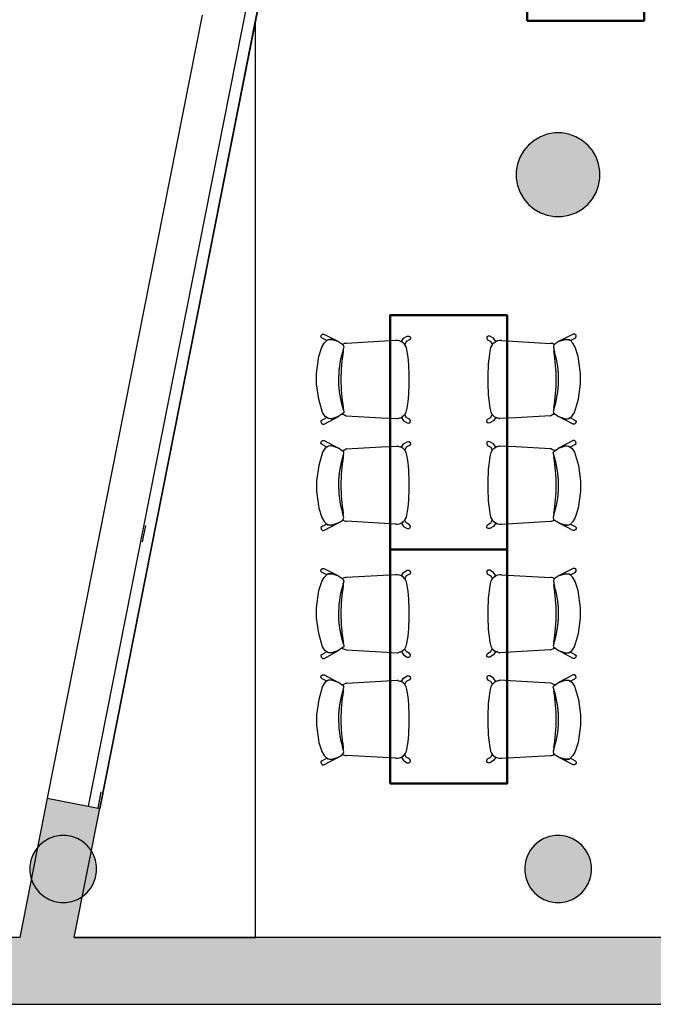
# Model space of a CAD drawing. Header units: metres. Extents: x -1 to 430, y -6 to 34.
# Tile 3 of 68: x 397.77 to 401.56, y 12.84 to 18.73. Entities that reach past the tile are written whole.
import ezdxf

# ---------------------------------------------------------------- set-up
doc = ezdxf.new("R2010")
doc.units = ezdxf.units.M
doc.linetypes.add('CONTINUA', pattern=[0])
doc.linetypes.add('PUNKT', pattern=[6.35, 0, -6.35])
for name, color, linetype, lineweight in [('3D PA MURS', 7, 'CONTINUA', 25), ('3D PA PILARS', 7, 'CONTINUA', 25), ('PA MOBLES', 7, 'CONTINUA', 25)]:
    doc.layers.add(name, color=color, linetype=linetype, lineweight=lineweight)

# ---------------------------------------------------------------- blocks, each defined once
blk = doc.blocks.new('_CLOSEDFILLED')
at = {"color": 0, "linetype": 'ByBlock', "lineweight": -2}
blk.add_solid([(-1, 0), (0, 0), (-1, 0)], dxfattribs=at)

msp = doc.modelspace()

# ---------------------------------------------------------------- hatches: boundary and pattern name
at = {"layer": '3D PA MURS', "linetype": 'CONTINUA', "lineweight": 18, "true_color": 0xa0a0a0, "transparency": 33554687}
for points in [[(398.0926, 13.2406), (398.2451, 14.011), (397.9311, 14.0731), (397.7664, 13.2406)], [(391.6997, 12.8406), (397.6873, 12.8406), (397.7664, 13.2406), (391.6997, 13.2406)], [(397.6873, 12.8406), (423.6575, 12.8406), (423.7404, 13.2406), (397.7664, 13.2406)]]:
    msp.add_hatch(color=253, dxfattribs=at).paths.add_polyline_path(points)
at = {"layer": '3D PA PILARS', "linetype": 'CONTINUA', "lineweight": 18, "transparency": 33554687}
for points in [[(401.009, 18.0492), (400.9653, 18.0492), (400.9223, 18.0416), (400.8812, 18.0267), (400.8434, 18.0049), (400.8099, 17.9768), (400.7819, 17.9433), (400.76, 17.9055), (400.7451, 17.8644), (400.7375, 17.8214), (400.7375, 17.7777), (400.7451, 17.7347), (400.76, 17.6936), (400.7819, 17.6558), (400.8099, 17.6223), (400.8434, 17.5942), (400.8812, 17.5724), (400.9223, 17.5574), (400.9653, 17.5499), (401.009, 17.5499), (401.052, 17.5574), (401.0931, 17.5724), (401.1309, 17.5942), (401.1644, 17.6223), (401.1925, 17.6558), (401.2143, 17.6936), (401.2293, 17.7347), (401.2368, 17.7777), (401.2368, 17.8214), (401.2293, 17.8644), (401.2143, 17.9055), (401.1925, 17.9433), (401.1644, 17.9768), (401.1309, 18.0049), (401.0931, 18.0267), (401.052, 18.0416)], [(398.0447, 13.8493), (398.0097, 13.8493), (397.9753, 13.8433), (397.9425, 13.8313), (397.9122, 13.8138), (397.8854, 13.7914), (397.8629, 13.7646), (397.8455, 13.7343), (397.8335, 13.7015), (397.8274, 13.6671), (397.8274, 13.6321), (397.8335, 13.5977), (397.8455, 13.5649), (397.8629, 13.5346), (397.8854, 13.5078), (397.9122, 13.4853), (397.9425, 13.4679), (397.9753, 13.4559), (398.0097, 13.4498), (398.0447, 13.4498), (398.0791, 13.4559), (398.1119, 13.4679), (398.1422, 13.4853), (398.169, 13.5078), (398.1914, 13.5346), (398.2089, 13.5649), (398.2209, 13.5977), (398.2269, 13.6321), (398.2269, 13.6671), (398.2209, 13.7015), (398.2089, 13.7343), (398.1914, 13.7646), (398.169, 13.7914), (398.1422, 13.8138), (398.1119, 13.8313), (398.0791, 13.8433)], [(401.0046, 13.8493), (400.9697, 13.8493), (400.9353, 13.8433), (400.9024, 13.8313), (400.8722, 13.8138), (400.8454, 13.7914), (400.8229, 13.7646), (400.8054, 13.7343), (400.7935, 13.7015), (400.7874, 13.6671), (400.7874, 13.6321), (400.7935, 13.5977), (400.8054, 13.5648), (400.8229, 13.5346), (400.8454, 13.5078), (400.8722, 13.4853), (400.9024, 13.4679), (400.9353, 13.4559), (400.9697, 13.4498), (401.0046, 13.4498), (401.0391, 13.4559), (401.0719, 13.4679), (401.1022, 13.4853), (401.1289, 13.5078), (401.1514, 13.5346), (401.1689, 13.5648), (401.1808, 13.5977), (401.1869, 13.6321), (401.1869, 13.6671), (401.1808, 13.7015), (401.1689, 13.7343), (401.1514, 13.7646), (401.1289, 13.7914), (401.1022, 13.8138), (401.0719, 13.8313), (401.0391, 13.8433)]]:
    msp.add_hatch(color=9, dxfattribs=at).paths.add_polyline_path(points)

# ---------------------------------------------------------------- linework, layer by layer
at = {"layer": '3D PA MURS', "color": 7, "linetype": 'CONTINUA', "lineweight": 25, "transparency": 33554687}
for p, q in [((399.7607, 22.0325), (398.1764, 14.0246)), ((399.8293, 22.0189), (398.2451, 14.011)), ((399.1772, 18.7225), (399.8293, 22.0189)), ((398.8572, 18.7539), (397.9311, 14.0731)), ((398.8572, 17.105), (399.1772, 18.7225)), ((399.1772, 13.2406), (399.1772, 18.7225)), ((399.1772, 13.2406), (399.1772, 18.7225)), ((398.2451, 14.011), (398.8572, 17.105)), ((397.9311, 14.0731), (397.7664, 13.2406)), ((397.9311, 14.0731), (398.1862, 14.0227)), ((398.0927, 13.2407), (398.2451, 14.011)), ((398.1862, 14.0227), (398.2353, 14.013)), ((398.2353, 14.013), (398.2451, 14.011)), ((397.7664, 13.2406), (391.6997, 13.2406)), ((398.0926, 13.2406), (398.0927, 13.2407)), ((398.8572, 13.2406), (398.0926, 13.2406)), ((398.0927, 13.2407), (399.1772, 13.2406)), ((398.8572, 13.2406), (399.1772, 13.2406)), ((399.1772, 13.2406), (398.8572, 13.2406)), ((405.6221, 13.2406), (399.1772, 13.2406)), ((397.6873, 12.8406), (397.7664, 12.8406)), ((397.7664, 12.8406), (423.6575, 12.8406))]:
    msp.add_line(p, q, dxfattribs=at)
at = {"layer": '3D PA MURS', "color": 7, "linetype": 'PUNKT', "lineweight": 25, "transparency": 33554687}
for p, q in [((399.7705, 22.0305), (398.1862, 14.0227)), ((398.2353, 14.013), (399.8195, 22.0208)), ((398.1862, 14.0227), (398.2353, 14.013))]:
    msp.add_line(p, q, dxfattribs=at)
at = {"layer": '3D PA PILARS', "color": 7, "linetype": 'CONTINUA', "lineweight": 25, "transparency": 33554687}
for p, q in [((400.8812, 18.0267), (400.8434, 18.0049)), ((400.9223, 18.0416), (400.8812, 18.0267)), ((400.9653, 18.0492), (400.9223, 18.0416)), ((401.009, 18.0492), (400.9653, 18.0492)), ((401.052, 18.0416), (401.009, 18.0492)), ((401.0931, 18.0267), (401.052, 18.0416)), ((401.1309, 18.0049), (401.0931, 18.0267)), ((400.8099, 17.9768), (400.7819, 17.9433)), ((400.8434, 18.0049), (400.8099, 17.9768)), ((401.1644, 17.9768), (401.1309, 18.0049)), ((401.1925, 17.9433), (401.1644, 17.9768)), ((400.76, 17.9055), (400.7451, 17.8644)), ((400.7819, 17.9433), (400.76, 17.9055)), ((401.2143, 17.9055), (401.1925, 17.9433)), ((401.2293, 17.8644), (401.2143, 17.9055)), ((400.7451, 17.8644), (400.7375, 17.8214)), ((401.2368, 17.8214), (401.2293, 17.8644)), ((400.7375, 17.8214), (400.7375, 17.7777)), ((400.7375, 17.7777), (400.7451, 17.7347)), ((401.2293, 17.7347), (401.2368, 17.7777)), ((401.2368, 17.7777), (401.2368, 17.8214)), ((400.7451, 17.7347), (400.76, 17.6936)), ((401.2143, 17.6936), (401.2293, 17.7347)), ((400.76, 17.6936), (400.7819, 17.6558)), ((401.1925, 17.6558), (401.2143, 17.6936)), ((400.7819, 17.6558), (400.8099, 17.6223)), ((400.8099, 17.6223), (400.8434, 17.5942)), ((401.1309, 17.5942), (401.1644, 17.6223)), ((401.1644, 17.6223), (401.1925, 17.6558)), ((400.8434, 17.5942), (400.8812, 17.5724)), ((400.8812, 17.5724), (400.9223, 17.5574)), ((400.9223, 17.5574), (400.9653, 17.5499)), ((400.9653, 17.5499), (401.009, 17.5499)), ((401.009, 17.5499), (401.052, 17.5574)), ((401.052, 17.5574), (401.0931, 17.5724)), ((401.0931, 17.5724), (401.1309, 17.5942)), ((397.9425, 13.8313), (397.9122, 13.8138)), ((397.9753, 13.8433), (397.9425, 13.8313)), ((398.0097, 13.8493), (397.9753, 13.8433)), ((398.0447, 13.8493), (398.0097, 13.8493)), ((398.0791, 13.8433), (398.0447, 13.8493)), ((398.1119, 13.8313), (398.0791, 13.8433)), ((398.1422, 13.8138), (398.1119, 13.8313)), ((400.9024, 13.8313), (400.8722, 13.8138)), ((400.9353, 13.8433), (400.9024, 13.8313)), ((400.9697, 13.8493), (400.9353, 13.8433)), ((401.0046, 13.8493), (400.9697, 13.8493)), ((401.0391, 13.8433), (401.0046, 13.8493)), ((401.0719, 13.8313), (401.0391, 13.8433)), ((401.1022, 13.8138), (401.0719, 13.8313)), ((397.8854, 13.7914), (397.8629, 13.7646)), ((397.9122, 13.8138), (397.8854, 13.7914)), ((398.169, 13.7914), (398.1422, 13.8138)), ((398.1914, 13.7646), (398.169, 13.7914)), ((400.8454, 13.7914), (400.8229, 13.7646)), ((400.8722, 13.8138), (400.8454, 13.7914)), ((401.1289, 13.7914), (401.1022, 13.8138)), ((401.1514, 13.7646), (401.1289, 13.7914)), ((397.8455, 13.7343), (397.8335, 13.7015)), ((397.8629, 13.7646), (397.8455, 13.7343)), ((398.2089, 13.7343), (398.1914, 13.7646)), ((398.2209, 13.7015), (398.2089, 13.7343)), ((400.8054, 13.7343), (400.7935, 13.7015)), ((400.8229, 13.7646), (400.8054, 13.7343)), ((401.1689, 13.7343), (401.1514, 13.7646)), ((401.1808, 13.7015), (401.1689, 13.7343)), ((397.8335, 13.7015), (397.8274, 13.6671)), ((397.8274, 13.6671), (397.8274, 13.6321)), ((398.2269, 13.6671), (398.2209, 13.7015)), ((398.2269, 13.6321), (398.2269, 13.6671)), ((400.7935, 13.7015), (400.7874, 13.6671)), ((400.7874, 13.6671), (400.7874, 13.6321)), ((401.1869, 13.6671), (401.1808, 13.7015)), ((401.1869, 13.6321), (401.1869, 13.6671)), ((397.8274, 13.6321), (397.8335, 13.5977)), ((397.8335, 13.5977), (397.8455, 13.5649)), ((398.2089, 13.5649), (398.2209, 13.5977)), ((398.2209, 13.5977), (398.2269, 13.6321)), ((400.7874, 13.6321), (400.7935, 13.5977)), ((400.7935, 13.5977), (400.8054, 13.5648)), ((401.1689, 13.5648), (401.1808, 13.5977)), ((401.1808, 13.5977), (401.1869, 13.6321)), ((397.8455, 13.5649), (397.8629, 13.5346)), ((398.1914, 13.5346), (398.2089, 13.5649)), ((400.8054, 13.5648), (400.8229, 13.5346)), ((401.1514, 13.5346), (401.1689, 13.5648)), ((397.8629, 13.5346), (397.8854, 13.5078)), ((397.8854, 13.5078), (397.9122, 13.4853)), ((397.9122, 13.4853), (397.9425, 13.4679)), ((398.1119, 13.4679), (398.1422, 13.4853)), ((398.1422, 13.4853), (398.169, 13.5078)), ((398.169, 13.5078), (398.1914, 13.5346)), ((400.8229, 13.5346), (400.8454, 13.5078)), ((400.8454, 13.5078), (400.8722, 13.4853)), ((400.8722, 13.4853), (400.9024, 13.4679)), ((401.0719, 13.4679), (401.1022, 13.4853)), ((401.1022, 13.4853), (401.1289, 13.5078)), ((401.1289, 13.5078), (401.1514, 13.5346)), ((397.9425, 13.4679), (397.9753, 13.4559)), ((397.9753, 13.4559), (398.0097, 13.4498)), ((398.0097, 13.4498), (398.0447, 13.4498)), ((398.0447, 13.4498), (398.0791, 13.4559)), ((398.0791, 13.4559), (398.1119, 13.4679)), ((400.9024, 13.4679), (400.9353, 13.4559)), ((400.9353, 13.4559), (400.9697, 13.4498)), ((400.9697, 13.4498), (401.0046, 13.4498)), ((401.0046, 13.4498), (401.0391, 13.4559)), ((401.0391, 13.4559), (401.0719, 13.4679))]:
    msp.add_line(p, q, dxfattribs=at)
at = {"layer": 'PA MOBLES', "color": 180, "transparency": 33554687}
for p, q in [((399.5682, 16.8295), (399.5692, 16.8392)), ((399.5692, 16.8392), (399.5775, 16.8465)), ((399.5775, 16.8465), (399.5865, 16.8465)), ((399.5865, 16.8465), (399.6699, 16.8036)), ((400.062, 16.8218), (400.0841, 16.8348)), ((400.0841, 16.8348), (400.0949, 16.8351)), ((400.0949, 16.8351), (400.1023, 16.8303)), ((400.5689, 16.8351), (400.5616, 16.8303)), ((400.5797, 16.8348), (400.5689, 16.8351)), ((400.6019, 16.8218), (400.5797, 16.8348)), ((401.0773, 16.8465), (400.994, 16.8036)), ((401.0863, 16.8465), (401.0773, 16.8465)), ((401.0946, 16.8392), (401.0863, 16.8465)), ((401.0957, 16.8295), (401.0946, 16.8392)), ((399.5751, 16.8226), (399.5682, 16.8295)), ((399.574, 16.7678), (399.5881, 16.7923)), ((399.6031, 16.8077), (399.5751, 16.8226)), ((399.5881, 16.7923), (399.6069, 16.812)), ((399.6124, 16.8132), (399.6031, 16.8077)), ((399.6069, 16.812), (399.6332, 16.8139)), ((399.6225, 16.8144), (399.6124, 16.8132)), ((399.6332, 16.8144), (399.6225, 16.8144)), ((399.6699, 16.8036), (399.6332, 16.8144)), ((399.6332, 16.8139), (399.6699, 16.8036)), ((399.6699, 16.8036), (399.6934, 16.7885)), ((399.6934, 16.7885), (399.7018, 16.7801)), ((399.6977, 16.7841), (399.7018, 16.7801)), ((399.7018, 16.7801), (399.7046, 16.7697)), ((399.7018, 16.7801), (399.7046, 16.7697)), ((400.0144, 16.8082), (399.7219, 16.7912)), ((400.0496, 16.8016), (400.062, 16.8218)), ((400.0544, 16.7987), (400.0496, 16.8016)), ((400.0607, 16.7943), (400.0544, 16.7987)), ((400.0704, 16.7846), (400.0607, 16.7943)), ((400.0784, 16.8016), (400.0704, 16.7846)), ((400.098, 16.8121), (400.0784, 16.8016)), ((400.1037, 16.8206), (400.098, 16.8121)), ((400.1023, 16.8303), (400.1037, 16.8206)), ((400.5616, 16.8303), (400.5601, 16.8206)), ((400.5601, 16.8206), (400.5658, 16.8121)), ((400.5658, 16.8121), (400.5854, 16.8016)), ((400.5854, 16.8016), (400.5935, 16.7846)), ((400.5935, 16.7846), (400.6031, 16.7943)), ((400.6142, 16.8016), (400.6019, 16.8218)), ((400.6031, 16.7943), (400.6095, 16.7987)), ((400.6095, 16.7987), (400.6142, 16.8016)), ((400.6494, 16.8082), (400.942, 16.7912)), ((400.962, 16.7801), (400.9592, 16.7697)), ((400.962, 16.7801), (400.9592, 16.7697)), ((400.9705, 16.7885), (400.962, 16.7801)), ((400.9661, 16.7841), (400.962, 16.7801)), ((400.994, 16.8036), (400.9705, 16.7885)), ((400.994, 16.8036), (401.0306, 16.8144)), ((401.0306, 16.8139), (400.994, 16.8036)), ((401.0306, 16.8144), (401.0413, 16.8144)), ((401.0569, 16.812), (401.0306, 16.8139)), ((401.0413, 16.8144), (401.0514, 16.8132)), ((401.0514, 16.8132), (401.0607, 16.8077)), ((401.0757, 16.7923), (401.0569, 16.812)), ((401.0607, 16.8077), (401.0887, 16.8226)), ((401.0898, 16.7678), (401.0757, 16.7923)), ((401.0887, 16.8226), (401.0957, 16.8295)), ((399.5562, 16.7133), (399.574, 16.7678)), ((399.7046, 16.7697), (399.6971, 16.7387)), ((399.7012, 16.7554), (399.6971, 16.7387)), ((399.7046, 16.7697), (399.7012, 16.7554)), ((400.9592, 16.7697), (400.9627, 16.7554)), ((400.9592, 16.7697), (400.9667, 16.7387)), ((400.9627, 16.7554), (400.9667, 16.7387)), ((401.1077, 16.7133), (401.0898, 16.7678)), ((399.543, 16.6107), (399.5562, 16.7133)), ((401.1208, 16.6107), (401.1077, 16.7133)), ((399.5421, 16.5788), (399.543, 16.6107)), ((401.1218, 16.5788), (401.1208, 16.6107)), ((399.5421, 16.5487), (399.5421, 16.5788)), ((399.5552, 16.4574), (399.5421, 16.5487)), ((401.1086, 16.4574), (401.1218, 16.5487)), ((401.1218, 16.5487), (401.1218, 16.5788)), ((399.5778, 16.3775), (399.5552, 16.4574)), ((401.0861, 16.3775), (401.1086, 16.4574)), ((399.5947, 16.354), (399.5778, 16.3775)), ((399.6952, 16.3709), (399.6746, 16.3549)), ((399.6952, 16.3709), (399.6936, 16.3696)), ((399.7046, 16.3765), (399.6952, 16.3709)), ((399.7046, 16.3765), (399.6952, 16.3709)), ((399.696, 16.3675), (399.6975, 16.3682)), ((399.6975, 16.3682), (399.709, 16.3632)), ((399.7028, 16.3944), (399.7056, 16.3822)), ((399.7028, 16.3944), (399.7056, 16.3822)), ((399.7056, 16.3822), (399.7046, 16.3765)), ((399.7056, 16.3822), (399.7046, 16.3765)), ((399.709, 16.3632), (399.7201, 16.3591)), ((400.0704, 16.3657), (400.0607, 16.3561)), ((400.0784, 16.3487), (400.0704, 16.3657)), ((400.5854, 16.3487), (400.5935, 16.3657)), ((400.5935, 16.3657), (400.6031, 16.3561)), ((400.9548, 16.3632), (400.9437, 16.3591)), ((400.9664, 16.3682), (400.9548, 16.3632)), ((400.9611, 16.3944), (400.9583, 16.3822)), ((400.9611, 16.3944), (400.9583, 16.3822)), ((400.9583, 16.3822), (400.9592, 16.3765)), ((400.9583, 16.3822), (400.9592, 16.3765)), ((400.9592, 16.3765), (400.9686, 16.3709)), ((400.9592, 16.3765), (400.9686, 16.3709)), ((400.9678, 16.3675), (400.9664, 16.3682)), ((400.9686, 16.3709), (400.9703, 16.3696)), ((400.9686, 16.3709), (400.9893, 16.3549)), ((401.0691, 16.354), (401.0861, 16.3775)), ((399.5758, 16.3325), (399.5689, 16.3256)), ((399.5689, 16.3256), (399.5699, 16.3159)), ((399.5699, 16.3159), (399.5783, 16.3086)), ((399.6039, 16.3474), (399.5758, 16.3325)), ((399.5783, 16.3086), (399.5873, 16.3086)), ((399.5873, 16.3086), (399.6746, 16.3549)), ((399.6144, 16.3417), (399.5947, 16.354)), ((399.6132, 16.3419), (399.6039, 16.3474)), ((399.6232, 16.3407), (399.6132, 16.3419)), ((399.6323, 16.3408), (399.6144, 16.3417)), ((399.6339, 16.3407), (399.6232, 16.3407)), ((399.6746, 16.3549), (399.6323, 16.3408)), ((399.6746, 16.3549), (399.6339, 16.3407)), ((399.7219, 16.3591), (399.9287, 16.3471)), ((399.9287, 16.3471), (400.0245, 16.3419)), ((400.0288, 16.3423), (400.0405, 16.3467)), ((400.0405, 16.3467), (400.0448, 16.3466)), ((400.0544, 16.3516), (400.0496, 16.3487)), ((400.0496, 16.3487), (400.062, 16.3286)), ((400.0607, 16.3561), (400.0544, 16.3516)), ((400.062, 16.3286), (400.0841, 16.3155)), ((400.098, 16.3382), (400.0784, 16.3487)), ((400.0841, 16.3155), (400.0949, 16.3152)), ((400.0949, 16.3152), (400.1023, 16.32)), ((400.1037, 16.3297), (400.098, 16.3382)), ((400.1023, 16.32), (400.1037, 16.3297)), ((400.5601, 16.3297), (400.5658, 16.3382)), ((400.5616, 16.32), (400.5601, 16.3297)), ((400.5689, 16.3152), (400.5616, 16.32)), ((400.5658, 16.3382), (400.5854, 16.3487)), ((400.5797, 16.3155), (400.5689, 16.3152)), ((400.6019, 16.3286), (400.5797, 16.3155)), ((400.6142, 16.3487), (400.6019, 16.3286)), ((400.6031, 16.3561), (400.6095, 16.3516)), ((400.6095, 16.3516), (400.6142, 16.3487)), ((400.6233, 16.3467), (400.6191, 16.3466)), ((400.635, 16.3423), (400.6233, 16.3467)), ((400.7351, 16.3471), (400.6393, 16.3419)), ((400.942, 16.3591), (400.7351, 16.3471)), ((400.9893, 16.3549), (401.0316, 16.3408)), ((401.0766, 16.3086), (400.9893, 16.3549)), ((400.9893, 16.3549), (401.0299, 16.3407)), ((401.0299, 16.3407), (401.0406, 16.3407)), ((401.0316, 16.3408), (401.0494, 16.3417)), ((401.0406, 16.3407), (401.0507, 16.3419)), ((401.0494, 16.3417), (401.0691, 16.354)), ((401.0507, 16.3419), (401.06, 16.3474)), ((401.06, 16.3474), (401.088, 16.3325)), ((401.0856, 16.3086), (401.0766, 16.3086)), ((401.0939, 16.3159), (401.0856, 16.3086)), ((401.088, 16.3325), (401.0949, 16.3256)), ((401.0949, 16.3256), (401.0939, 16.3159)), ((399.5689, 16.1936), (399.5699, 16.2033)), ((399.5758, 16.1867), (399.5689, 16.1936)), ((399.5699, 16.2033), (399.5783, 16.2106)), ((399.6039, 16.1718), (399.5758, 16.1867)), ((399.5783, 16.2106), (399.5873, 16.2106)), ((399.5873, 16.2106), (399.6746, 16.1643)), ((400.0496, 16.1705), (400.062, 16.1906)), ((400.062, 16.1906), (400.0841, 16.2037)), ((400.0841, 16.2037), (400.0949, 16.204)), ((400.0949, 16.204), (400.1023, 16.1991)), ((400.1037, 16.1895), (400.098, 16.181)), ((400.1023, 16.1991), (400.1037, 16.1895)), ((400.5616, 16.1991), (400.5601, 16.1895)), ((400.5601, 16.1895), (400.5658, 16.181)), ((400.5689, 16.204), (400.5616, 16.1991)), ((400.5797, 16.2037), (400.5689, 16.204)), ((400.6019, 16.1906), (400.5797, 16.2037)), ((400.6142, 16.1705), (400.6019, 16.1906)), ((401.0766, 16.2106), (400.9893, 16.1643)), ((401.06, 16.1718), (401.088, 16.1867)), ((401.0856, 16.2106), (401.0766, 16.2106)), ((401.0939, 16.2033), (401.0856, 16.2106)), ((401.088, 16.1867), (401.0949, 16.1936)), ((401.0949, 16.1936), (401.0939, 16.2033)), ((399.5778, 16.1417), (399.5552, 16.0617)), ((399.5947, 16.1652), (399.5778, 16.1417)), ((399.6144, 16.1774), (399.5947, 16.1652)), ((399.6132, 16.1773), (399.6039, 16.1718)), ((399.6232, 16.1785), (399.6132, 16.1773)), ((399.6323, 16.1784), (399.6144, 16.1774)), ((399.6339, 16.1785), (399.6232, 16.1785)), ((399.6746, 16.1643), (399.6323, 16.1784)), ((399.6746, 16.1643), (399.6339, 16.1785)), ((399.6952, 16.1483), (399.6746, 16.1643)), ((399.6952, 16.1483), (399.6936, 16.1496)), ((399.7046, 16.1426), (399.6952, 16.1483)), ((399.7046, 16.1426), (399.6952, 16.1483)), ((399.696, 16.1517), (399.6975, 16.151)), ((399.6975, 16.151), (399.709, 16.1559)), ((399.7028, 16.1248), (399.7056, 16.137)), ((399.7028, 16.1248), (399.7056, 16.137)), ((399.7056, 16.137), (399.7046, 16.1426)), ((399.7056, 16.137), (399.7046, 16.1426)), ((399.709, 16.1559), (399.7201, 16.1601)), ((399.7219, 16.1601), (399.9287, 16.1721)), ((399.9287, 16.1721), (400.0245, 16.1772)), ((400.0288, 16.1768), (400.0405, 16.1725)), ((400.0405, 16.1725), (400.0448, 16.1726)), ((400.0544, 16.1676), (400.0496, 16.1705)), ((400.0607, 16.1631), (400.0544, 16.1676)), ((400.0704, 16.1535), (400.0607, 16.1631)), ((400.0784, 16.1705), (400.0704, 16.1535)), ((400.098, 16.181), (400.0784, 16.1705)), ((400.5658, 16.181), (400.5854, 16.1705)), ((400.5854, 16.1705), (400.5935, 16.1535)), ((400.5935, 16.1535), (400.6031, 16.1631)), ((400.6031, 16.1631), (400.6095, 16.1676)), ((400.6095, 16.1676), (400.6142, 16.1705)), ((400.6233, 16.1725), (400.6191, 16.1726)), ((400.635, 16.1768), (400.6233, 16.1725)), ((400.7351, 16.1721), (400.6393, 16.1772)), ((400.942, 16.1601), (400.7351, 16.1721)), ((400.9548, 16.1559), (400.9437, 16.1601)), ((400.9664, 16.151), (400.9548, 16.1559)), ((400.9583, 16.137), (400.9592, 16.1426)), ((400.9583, 16.137), (400.9592, 16.1426)), ((400.9611, 16.1248), (400.9583, 16.137)), ((400.9611, 16.1248), (400.9583, 16.137)), ((400.9592, 16.1426), (400.9686, 16.1483)), ((400.9592, 16.1426), (400.9686, 16.1483)), ((400.9678, 16.1517), (400.9664, 16.151)), ((400.9686, 16.1483), (400.9893, 16.1643)), ((400.9686, 16.1483), (400.9703, 16.1496)), ((400.9893, 16.1643), (401.0299, 16.1785)), ((400.9893, 16.1643), (401.0316, 16.1784)), ((401.0299, 16.1785), (401.0406, 16.1785)), ((401.0316, 16.1784), (401.0494, 16.1774)), ((401.0406, 16.1785), (401.0507, 16.1773)), ((401.0494, 16.1774), (401.0691, 16.1652)), ((401.0507, 16.1773), (401.06, 16.1718)), ((401.0691, 16.1652), (401.0861, 16.1417)), ((401.0861, 16.1417), (401.1086, 16.0617)), ((399.5552, 16.0617), (399.5421, 15.9705)), ((401.1086, 16.0617), (401.1218, 15.9705)), ((399.5421, 15.9705), (399.5421, 15.9404)), ((401.1218, 15.9705), (401.1218, 15.9404)), ((399.5421, 15.9404), (399.543, 15.9084)), ((399.543, 15.9084), (399.5562, 15.8059)), ((401.1208, 15.9084), (401.1077, 15.8059)), ((401.1218, 15.9404), (401.1208, 15.9084)), ((399.5562, 15.8059), (399.574, 15.7514)), ((399.7012, 15.7638), (399.6971, 15.7805)), ((399.7046, 15.7495), (399.6971, 15.7805)), ((400.9592, 15.7495), (400.9667, 15.7805)), ((400.9627, 15.7638), (400.9667, 15.7805)), ((401.1077, 15.8059), (401.0898, 15.7514)), ((399.574, 15.7514), (399.5881, 15.7269)), ((399.5865, 15.6727), (399.6699, 15.7156)), ((399.5881, 15.7269), (399.6069, 15.7072)), ((399.6332, 15.7053), (399.6699, 15.7156)), ((399.6699, 15.7156), (399.6332, 15.7048)), ((399.6699, 15.7156), (399.6934, 15.7307)), ((399.6934, 15.7307), (399.7018, 15.7391)), ((399.6977, 15.735), (399.7018, 15.7391)), ((399.7046, 15.7495), (399.7012, 15.7638)), ((399.7018, 15.7391), (399.7046, 15.7495)), ((399.7018, 15.7391), (399.7046, 15.7495)), ((400.0144, 15.711), (399.7219, 15.728)), ((400.0544, 15.7204), (400.0496, 15.7175)), ((400.0496, 15.7175), (400.062, 15.6974)), ((400.0607, 15.7249), (400.0544, 15.7204)), ((400.0704, 15.7345), (400.0607, 15.7249)), ((400.0784, 15.7176), (400.0704, 15.7345)), ((400.098, 15.7071), (400.0784, 15.7176)), ((400.5658, 15.7071), (400.5854, 15.7176)), ((400.5854, 15.7176), (400.5935, 15.7345)), ((400.5935, 15.7345), (400.6031, 15.7249)), ((400.6142, 15.7175), (400.6019, 15.6974)), ((400.6031, 15.7249), (400.6095, 15.7204)), ((400.6095, 15.7204), (400.6142, 15.7175)), ((400.6494, 15.711), (400.942, 15.728)), ((400.9592, 15.7495), (400.9627, 15.7638)), ((400.962, 15.7391), (400.9592, 15.7495)), ((400.962, 15.7391), (400.9592, 15.7495)), ((400.9661, 15.735), (400.962, 15.7391)), ((400.9705, 15.7307), (400.962, 15.7391)), ((400.994, 15.7156), (400.9705, 15.7307)), ((401.0306, 15.7053), (400.994, 15.7156)), ((401.0773, 15.6727), (400.994, 15.7156)), ((400.994, 15.7156), (401.0306, 15.7048)), ((401.0757, 15.7269), (401.0569, 15.7072)), ((401.0898, 15.7514), (401.0757, 15.7269)), ((399.5751, 15.6966), (399.5682, 15.6897)), ((399.5682, 15.6897), (399.5692, 15.68)), ((399.5692, 15.68), (399.5775, 15.6727)), ((399.6031, 15.7115), (399.5751, 15.6966)), ((399.5775, 15.6727), (399.5865, 15.6727)), ((399.6124, 15.706), (399.6031, 15.7115)), ((399.6069, 15.7072), (399.6332, 15.7053)), ((399.6225, 15.7048), (399.6124, 15.706)), ((399.6332, 15.7048), (399.6225, 15.7048)), ((400.062, 15.6974), (400.0841, 15.6844)), ((400.0841, 15.6844), (400.0949, 15.6841)), ((400.0949, 15.6841), (400.1023, 15.6889)), ((400.1037, 15.6986), (400.098, 15.7071)), ((400.1023, 15.6889), (400.1037, 15.6986)), ((400.5601, 15.6986), (400.5658, 15.7071)), ((400.5616, 15.6889), (400.5601, 15.6986)), ((400.5689, 15.6841), (400.5616, 15.6889)), ((400.5797, 15.6844), (400.5689, 15.6841)), ((400.6019, 15.6974), (400.5797, 15.6844)), ((401.0569, 15.7072), (401.0306, 15.7053)), ((401.0306, 15.7048), (401.0413, 15.7048)), ((401.0413, 15.7048), (401.0514, 15.706)), ((401.0514, 15.706), (401.0607, 15.7115)), ((401.0607, 15.7115), (401.0887, 15.6966)), ((401.0863, 15.6727), (401.0773, 15.6727)), ((401.0946, 15.68), (401.0863, 15.6727)), ((401.0887, 15.6966), (401.0957, 15.6897)), ((401.0957, 15.6897), (401.0946, 15.68)), ((399.5682, 15.4295), (399.5692, 15.4392)), ((399.5751, 15.4226), (399.5682, 15.4295)), ((399.5692, 15.4392), (399.5775, 15.4465)), ((399.6031, 15.4077), (399.5751, 15.4226)), ((399.5775, 15.4465), (399.5865, 15.4465)), ((399.5865, 15.4465), (399.6699, 15.4036)), ((400.0496, 15.4016), (400.062, 15.4218)), ((400.062, 15.4218), (400.0841, 15.4348)), ((400.0841, 15.4348), (400.0949, 15.4351)), ((400.0949, 15.4351), (400.1023, 15.4303)), ((400.1037, 15.4206), (400.098, 15.4121)), ((400.1023, 15.4303), (400.1037, 15.4206)), ((400.5616, 15.4303), (400.5601, 15.4206)), ((400.5601, 15.4206), (400.5658, 15.4121)), ((400.5689, 15.4351), (400.5616, 15.4303)), ((400.5797, 15.4348), (400.5689, 15.4351)), ((400.6019, 15.4218), (400.5797, 15.4348)), ((400.6142, 15.4016), (400.6019, 15.4218)), ((401.0773, 15.4465), (400.994, 15.4036)), ((401.0607, 15.4077), (401.0887, 15.4226)), ((401.0863, 15.4465), (401.0773, 15.4465)), ((401.0946, 15.4392), (401.0863, 15.4465)), ((401.0887, 15.4226), (401.0957, 15.4295)), ((401.0957, 15.4295), (401.0946, 15.4392)), ((399.5562, 15.3133), (399.574, 15.3678)), ((399.574, 15.3678), (399.5881, 15.3923)), ((399.5881, 15.3923), (399.6069, 15.412)), ((399.6124, 15.4132), (399.6031, 15.4077)), ((399.6069, 15.412), (399.6332, 15.4139)), ((399.6225, 15.4144), (399.6124, 15.4132)), ((399.6332, 15.4144), (399.6225, 15.4144)), ((399.6699, 15.4036), (399.6332, 15.4144)), ((399.6332, 15.4139), (399.6699, 15.4036)), ((399.6699, 15.4036), (399.6934, 15.3885)), ((399.6934, 15.3885), (399.7018, 15.3801)), ((399.7046, 15.3697), (399.6971, 15.3387)), ((399.6977, 15.3841), (399.7018, 15.3801)), ((399.7046, 15.3697), (399.7012, 15.3554)), ((399.7018, 15.3801), (399.7046, 15.3697)), ((399.7018, 15.3801), (399.7046, 15.3697)), ((400.0144, 15.4082), (399.7219, 15.3912)), ((400.0544, 15.3987), (400.0496, 15.4016)), ((400.0607, 15.3943), (400.0544, 15.3987)), ((400.0704, 15.3846), (400.0607, 15.3943)), ((400.0784, 15.4016), (400.0704, 15.3846)), ((400.098, 15.4121), (400.0784, 15.4016)), ((400.5658, 15.4121), (400.5854, 15.4016)), ((400.5854, 15.4016), (400.5935, 15.3846)), ((400.5935, 15.3846), (400.6031, 15.3943)), ((400.6031, 15.3943), (400.6095, 15.3987)), ((400.6095, 15.3987), (400.6142, 15.4016)), ((400.6494, 15.4082), (400.942, 15.3912)), ((400.962, 15.3801), (400.9592, 15.3697)), ((400.962, 15.3801), (400.9592, 15.3697)), ((400.9592, 15.3697), (400.9627, 15.3554)), ((400.9592, 15.3697), (400.9667, 15.3387)), ((400.9705, 15.3885), (400.962, 15.3801)), ((400.9661, 15.3841), (400.962, 15.3801)), ((400.994, 15.4036), (400.9705, 15.3885)), ((400.994, 15.4036), (401.0306, 15.4144)), ((401.0306, 15.4139), (400.994, 15.4036)), ((401.0306, 15.4144), (401.0413, 15.4144)), ((401.0569, 15.412), (401.0306, 15.4139)), ((401.0413, 15.4144), (401.0514, 15.4132)), ((401.0514, 15.4132), (401.0607, 15.4077)), ((401.0757, 15.3923), (401.0569, 15.412)), ((401.0898, 15.3678), (401.0757, 15.3923)), ((401.1077, 15.3133), (401.0898, 15.3678)), ((399.543, 15.2107), (399.5562, 15.3133)), ((399.7012, 15.3554), (399.6971, 15.3387)), ((400.9627, 15.3554), (400.9667, 15.3387)), ((401.1208, 15.2107), (401.1077, 15.3133)), ((399.5421, 15.1788), (399.543, 15.2107)), ((401.1218, 15.1788), (401.1208, 15.2107)), ((399.5421, 15.1487), (399.5421, 15.1788)), ((399.5552, 15.0574), (399.5421, 15.1487)), ((401.1086, 15.0574), (401.1218, 15.1487)), ((401.1218, 15.1487), (401.1218, 15.1788)), ((399.5778, 14.9775), (399.5552, 15.0574)), ((401.0861, 14.9775), (401.1086, 15.0574)), ((399.5947, 14.954), (399.5778, 14.9775)), ((399.5873, 14.9086), (399.6746, 14.9549)), ((399.6144, 14.9417), (399.5947, 14.954)), ((399.6746, 14.9549), (399.6323, 14.9408)), ((399.6746, 14.9549), (399.6339, 14.9407)), ((399.6952, 14.9709), (399.6746, 14.9549)), ((399.6952, 14.9709), (399.6936, 14.9696)), ((399.7046, 14.9765), (399.6952, 14.9709)), ((399.7046, 14.9765), (399.6952, 14.9709)), ((399.696, 14.9675), (399.6975, 14.9682)), ((399.6975, 14.9682), (399.709, 14.9632)), ((399.7028, 14.9944), (399.7056, 14.9822)), ((399.7028, 14.9944), (399.7056, 14.9822)), ((399.7056, 14.9822), (399.7046, 14.9765)), ((399.7056, 14.9822), (399.7046, 14.9765)), ((399.709, 14.9632), (399.7201, 14.9591)), ((399.7219, 14.9591), (399.9287, 14.9471)), ((400.0544, 14.9516), (400.0496, 14.9487)), ((400.0607, 14.9561), (400.0544, 14.9516)), ((400.0704, 14.9657), (400.0607, 14.9561)), ((400.0784, 14.9487), (400.0704, 14.9657)), ((400.5854, 14.9487), (400.5935, 14.9657)), ((400.5935, 14.9657), (400.6031, 14.9561)), ((400.6031, 14.9561), (400.6095, 14.9516)), ((400.6095, 14.9516), (400.6142, 14.9487)), ((400.942, 14.9591), (400.7351, 14.9471)), ((400.9548, 14.9632), (400.9437, 14.9591)), ((400.9664, 14.9682), (400.9548, 14.9632)), ((400.9611, 14.9944), (400.9583, 14.9822)), ((400.9611, 14.9944), (400.9583, 14.9822)), ((400.9583, 14.9822), (400.9592, 14.9765)), ((400.9583, 14.9822), (400.9592, 14.9765)), ((400.9592, 14.9765), (400.9686, 14.9709)), ((400.9592, 14.9765), (400.9686, 14.9709)), ((400.9678, 14.9675), (400.9664, 14.9682)), ((400.9686, 14.9709), (400.9703, 14.9696)), ((400.9686, 14.9709), (400.9893, 14.9549)), ((400.9893, 14.9549), (401.0316, 14.9408)), ((401.0766, 14.9086), (400.9893, 14.9549)), ((400.9893, 14.9549), (401.0299, 14.9407)), ((401.0494, 14.9417), (401.0691, 14.954)), ((401.0691, 14.954), (401.0861, 14.9775)), ((399.5758, 14.9325), (399.5689, 14.9256)), ((399.5689, 14.9256), (399.5699, 14.9159)), ((399.5699, 14.9159), (399.5783, 14.9086)), ((399.6039, 14.9474), (399.5758, 14.9325)), ((399.5783, 14.9086), (399.5873, 14.9086)), ((399.6132, 14.9419), (399.6039, 14.9474)), ((399.6232, 14.9407), (399.6132, 14.9419)), ((399.6323, 14.9408), (399.6144, 14.9417)), ((399.6339, 14.9407), (399.6232, 14.9407)), ((399.9287, 14.9471), (400.0245, 14.9419)), ((400.0288, 14.9423), (400.0405, 14.9467)), ((400.0405, 14.9467), (400.0448, 14.9466)), ((400.0496, 14.9487), (400.062, 14.9286)), ((400.062, 14.9286), (400.0841, 14.9155)), ((400.098, 14.9382), (400.0784, 14.9487)), ((400.0841, 14.9155), (400.0949, 14.9152)), ((400.0949, 14.9152), (400.1023, 14.92)), ((400.1037, 14.9297), (400.098, 14.9382)), ((400.1023, 14.92), (400.1037, 14.9297)), ((400.5601, 14.9297), (400.5658, 14.9382)), ((400.5616, 14.92), (400.5601, 14.9297)), ((400.5689, 14.9152), (400.5616, 14.92)), ((400.5658, 14.9382), (400.5854, 14.9487)), ((400.5797, 14.9155), (400.5689, 14.9152)), ((400.6019, 14.9286), (400.5797, 14.9155)), ((400.6142, 14.9487), (400.6019, 14.9286)), ((400.6233, 14.9467), (400.6191, 14.9466)), ((400.635, 14.9423), (400.6233, 14.9467)), ((400.7351, 14.9471), (400.6393, 14.9419)), ((401.0299, 14.9407), (401.0406, 14.9407)), ((401.0316, 14.9408), (401.0494, 14.9417)), ((401.0406, 14.9407), (401.0507, 14.9419)), ((401.0507, 14.9419), (401.06, 14.9474)), ((401.06, 14.9474), (401.088, 14.9325)), ((401.0856, 14.9086), (401.0766, 14.9086)), ((401.0939, 14.9159), (401.0856, 14.9086)), ((401.088, 14.9325), (401.0949, 14.9256)), ((401.0949, 14.9256), (401.0939, 14.9159)), ((399.5689, 14.7936), (399.5699, 14.8033)), ((399.5758, 14.7867), (399.5689, 14.7936)), ((399.5699, 14.8033), (399.5783, 14.8106)), ((399.6039, 14.7718), (399.5758, 14.7867)), ((399.5783, 14.8106), (399.5873, 14.8106)), ((399.5873, 14.8106), (399.6746, 14.7643)), ((399.6144, 14.7774), (399.5947, 14.7652)), ((399.6132, 14.7773), (399.6039, 14.7718)), ((399.6232, 14.7785), (399.6132, 14.7773)), ((399.6323, 14.7784), (399.6144, 14.7774)), ((399.6339, 14.7785), (399.6232, 14.7785)), ((399.6746, 14.7643), (399.6323, 14.7784)), ((399.6746, 14.7643), (399.6339, 14.7785)), ((399.9287, 14.7721), (400.0245, 14.7772)), ((400.0288, 14.7768), (400.0405, 14.7725)), ((400.0405, 14.7725), (400.0448, 14.7726)), ((400.0496, 14.7705), (400.062, 14.7906)), ((400.062, 14.7906), (400.0841, 14.8037)), ((400.098, 14.781), (400.0784, 14.7705)), ((400.0841, 14.8037), (400.0949, 14.804)), ((400.0949, 14.804), (400.1023, 14.7991)), ((400.1037, 14.7895), (400.098, 14.781)), ((400.1023, 14.7991), (400.1037, 14.7895)), ((400.5616, 14.7991), (400.5601, 14.7895)), ((400.5601, 14.7895), (400.5658, 14.781)), ((400.5689, 14.804), (400.5616, 14.7991)), ((400.5658, 14.781), (400.5854, 14.7705)), ((400.5797, 14.8037), (400.5689, 14.804)), ((400.6019, 14.7906), (400.5797, 14.8037)), ((400.6142, 14.7705), (400.6019, 14.7906)), ((400.6233, 14.7725), (400.6191, 14.7726)), ((400.635, 14.7768), (400.6233, 14.7725)), ((400.7351, 14.7721), (400.6393, 14.7772)), ((401.0766, 14.8106), (400.9893, 14.7643)), ((400.9893, 14.7643), (401.0299, 14.7785)), ((400.9893, 14.7643), (401.0316, 14.7784)), ((401.0299, 14.7785), (401.0406, 14.7785)), ((401.0316, 14.7784), (401.0494, 14.7774)), ((401.0406, 14.7785), (401.0507, 14.7773)), ((401.0494, 14.7774), (401.0691, 14.7652)), ((401.0507, 14.7773), (401.06, 14.7718)), ((401.06, 14.7718), (401.088, 14.7867)), ((401.0856, 14.8106), (401.0766, 14.8106)), ((401.0939, 14.8033), (401.0856, 14.8106)), ((401.088, 14.7867), (401.0949, 14.7936)), ((401.0949, 14.7936), (401.0939, 14.8033)), ((399.5778, 14.7417), (399.5552, 14.6617)), ((399.5947, 14.7652), (399.5778, 14.7417)), ((399.6952, 14.7483), (399.6746, 14.7643)), ((399.6952, 14.7483), (399.6936, 14.7496)), ((399.7046, 14.7426), (399.6952, 14.7483)), ((399.7046, 14.7426), (399.6952, 14.7483)), ((399.696, 14.7517), (399.6975, 14.751)), ((399.6975, 14.751), (399.709, 14.7559)), ((399.7028, 14.7248), (399.7056, 14.737)), ((399.7028, 14.7248), (399.7056, 14.737)), ((399.7056, 14.737), (399.7046, 14.7426)), ((399.7056, 14.737), (399.7046, 14.7426)), ((399.709, 14.7559), (399.7201, 14.7601)), ((399.7219, 14.7601), (399.9287, 14.7721)), ((400.0544, 14.7676), (400.0496, 14.7705)), ((400.0607, 14.7631), (400.0544, 14.7676)), ((400.0704, 14.7535), (400.0607, 14.7631)), ((400.0784, 14.7705), (400.0704, 14.7535)), ((400.5854, 14.7705), (400.5935, 14.7535)), ((400.5935, 14.7535), (400.6031, 14.7631)), ((400.6031, 14.7631), (400.6095, 14.7676)), ((400.6095, 14.7676), (400.6142, 14.7705)), ((400.942, 14.7601), (400.7351, 14.7721)), ((400.9548, 14.7559), (400.9437, 14.7601)), ((400.9664, 14.751), (400.9548, 14.7559)), ((400.9583, 14.737), (400.9592, 14.7426)), ((400.9583, 14.737), (400.9592, 14.7426)), ((400.9611, 14.7248), (400.9583, 14.737)), ((400.9611, 14.7248), (400.9583, 14.737)), ((400.9592, 14.7426), (400.9686, 14.7483)), ((400.9592, 14.7426), (400.9686, 14.7483)), ((400.9678, 14.7517), (400.9664, 14.751)), ((400.9686, 14.7483), (400.9893, 14.7643)), ((400.9686, 14.7483), (400.9703, 14.7496)), ((401.0691, 14.7652), (401.0861, 14.7417)), ((401.0861, 14.7417), (401.1086, 14.6617)), ((399.5552, 14.6617), (399.5421, 14.5705)), ((401.1086, 14.6617), (401.1218, 14.5705)), ((399.5421, 14.5705), (399.5421, 14.5404)), ((399.5421, 14.5404), (399.543, 14.5084)), ((401.1218, 14.5404), (401.1208, 14.5084)), ((401.1218, 14.5705), (401.1218, 14.5404)), ((399.543, 14.5084), (399.5562, 14.4059)), ((401.1208, 14.5084), (401.1077, 14.4059)), ((399.5562, 14.4059), (399.574, 14.3514)), ((399.7012, 14.3638), (399.6971, 14.3805)), ((399.7046, 14.3495), (399.6971, 14.3805)), ((399.7046, 14.3495), (399.7012, 14.3638)), ((400.9592, 14.3495), (400.9667, 14.3805)), ((400.9592, 14.3495), (400.9627, 14.3638)), ((400.9627, 14.3638), (400.9667, 14.3805)), ((401.1077, 14.4059), (401.0898, 14.3514)), ((399.574, 14.3514), (399.5881, 14.3269)), ((399.6031, 14.3115), (399.5751, 14.2966)), ((399.5865, 14.2727), (399.6699, 14.3156)), ((399.5881, 14.3269), (399.6069, 14.3072)), ((399.6124, 14.306), (399.6031, 14.3115)), ((399.6069, 14.3072), (399.6332, 14.3053)), ((399.6225, 14.3048), (399.6124, 14.306)), ((399.6332, 14.3048), (399.6225, 14.3048)), ((399.6332, 14.3053), (399.6699, 14.3156)), ((399.6699, 14.3156), (399.6332, 14.3048)), ((399.6699, 14.3156), (399.6934, 14.3307)), ((399.6934, 14.3307), (399.7018, 14.3391)), ((399.6977, 14.335), (399.7018, 14.3391)), ((399.7018, 14.3391), (399.7046, 14.3495)), ((399.7018, 14.3391), (399.7046, 14.3495)), ((400.0144, 14.311), (399.7219, 14.328)), ((400.0544, 14.3204), (400.0496, 14.3175)), ((400.0496, 14.3175), (400.062, 14.2974)), ((400.0607, 14.3249), (400.0544, 14.3204)), ((400.0704, 14.3345), (400.0607, 14.3249)), ((400.0784, 14.3176), (400.0704, 14.3345)), ((400.098, 14.3071), (400.0784, 14.3176)), ((400.1037, 14.2986), (400.098, 14.3071)), ((400.5601, 14.2986), (400.5658, 14.3071)), ((400.5658, 14.3071), (400.5854, 14.3176)), ((400.5854, 14.3176), (400.5935, 14.3345)), ((400.5935, 14.3345), (400.6031, 14.3249)), ((400.6142, 14.3175), (400.6019, 14.2974)), ((400.6031, 14.3249), (400.6095, 14.3204)), ((400.6095, 14.3204), (400.6142, 14.3175)), ((400.6494, 14.311), (400.942, 14.328)), ((400.962, 14.3391), (400.9592, 14.3495)), ((400.962, 14.3391), (400.9592, 14.3495)), ((400.9661, 14.335), (400.962, 14.3391)), ((400.9705, 14.3307), (400.962, 14.3391)), ((400.994, 14.3156), (400.9705, 14.3307)), ((401.0306, 14.3053), (400.994, 14.3156)), ((401.0773, 14.2727), (400.994, 14.3156)), ((400.994, 14.3156), (401.0306, 14.3048)), ((401.0569, 14.3072), (401.0306, 14.3053)), ((401.0306, 14.3048), (401.0413, 14.3048)), ((401.0413, 14.3048), (401.0514, 14.306)), ((401.0514, 14.306), (401.0607, 14.3115)), ((401.0757, 14.3269), (401.0569, 14.3072)), ((401.0607, 14.3115), (401.0887, 14.2966)), ((401.0898, 14.3514), (401.0757, 14.3269)), ((399.5751, 14.2966), (399.5682, 14.2897)), ((399.5682, 14.2897), (399.5692, 14.28)), ((399.5692, 14.28), (399.5775, 14.2727)), ((399.5775, 14.2727), (399.5865, 14.2727)), ((400.062, 14.2974), (400.0841, 14.2844)), ((400.0841, 14.2844), (400.0949, 14.2841)), ((400.0949, 14.2841), (400.1023, 14.2889)), ((400.1023, 14.2889), (400.1037, 14.2986)), ((400.5616, 14.2889), (400.5601, 14.2986)), ((400.5689, 14.2841), (400.5616, 14.2889)), ((400.5797, 14.2844), (400.5689, 14.2841)), ((400.6019, 14.2974), (400.5797, 14.2844)), ((401.0863, 14.2727), (401.0773, 14.2727)), ((401.0946, 14.28), (401.0863, 14.2727)), ((401.0887, 14.2966), (401.0957, 14.2897)), ((401.0957, 14.2897), (401.0946, 14.28))]:
    msp.add_line(p, q, dxfattribs=at)
at = {"layer": 'PA MOBLES', "lineweight": 50, "transparency": 33554687}
for points in [[(400.8019, 18.7196), (401.5019, 18.7196), (401.5019, 20.1196), (400.8019, 20.1196), (400.8019, 18.7196)], [(399.9819, 15.5596), (400.6819, 15.5596), (400.6819, 16.9596), (399.9819, 16.9596), (399.9819, 15.5596)], [(399.9819, 14.1596), (400.6819, 14.1596), (400.6819, 15.5596), (399.9819, 15.5596), (399.9819, 14.1596)]]:
    msp.add_lwpolyline(points, close=True, dxfattribs=at)
at = {"layer": 'PA MOBLES', "color": 180, "transparency": 33554687}
for centre, radius, start, end in [((399.7201, 16.7524), 0.0388, 87.44033, 125.23097), ((400.0208, 16.7454), 0.0631, 7.74705, 95.80665), ((400.643, 16.7454), 0.0631, 84.19335, 172.25295), ((400.9437, 16.7524), 0.0388, 54.76903, 92.55967), ((400.2515, 16.5756), 0.5778, 163.60554, 198.01515), ((400.2515, 16.5756), 0.5778, 163.60554, 198.27119), ((400.674, 16.5758), 0.9861, 170.23265, 180.03931), ((400.674, 16.5758), 0.9861, 170.23265, 180.03931), ((399.6857, 16.7478), 0.0172, 344.08814, 25.99422), ((399.6857, 16.7478), 0.0172, 344.08814, 25.99422), ((399.0492, 16.5859), 1.0477, 359.41079, 9.22622), ((401.6147, 16.5859), 1.0477, 170.77378, 180.58921), ((400.9781, 16.7478), 0.0172, 154.00578, 195.91186), ((400.9781, 16.7478), 0.0172, 154.00578, 195.91186), ((400.4124, 16.5756), 0.5778, 341.72881, 16.39446), ((399.9898, 16.5758), 0.9861, 359.96069, 9.76735), ((399.9898, 16.5758), 0.9861, 359.96069, 9.76735), ((400.4124, 16.5756), 0.5778, 341.98485, 16.39446), ((400.674, 16.5745), 0.9861, 179.96069, 189.76735), ((400.674, 16.5745), 0.9861, 179.96069, 189.76735), ((399.0492, 16.5644), 1.0477, 350.77378, 0.58921), ((401.6147, 16.5644), 1.0477, 179.41079, 189.22622), ((399.9898, 16.5745), 0.9861, 350.23265, 0.03931), ((399.9898, 16.5745), 0.9861, 350.23265, 0.03931), ((399.7201, 16.3979), 0.0388, 226.79478, 231.5698), ((399.6857, 16.4025), 0.0172, 340.90106, 15.91186), ((399.6857, 16.4025), 0.0172, 340.90106, 15.91186), ((400.2515, 16.5756), 0.5778, 198.01515, 198.27119), ((400.0208, 16.4049), 0.0631, 292.34556, 352.25295), ((400.643, 16.4049), 0.0631, 187.74705, 247.65444), ((400.9781, 16.4025), 0.0172, 164.08814, 199.09894), ((400.9781, 16.4025), 0.0172, 164.08814, 199.09894), ((400.4124, 16.5756), 0.5778, 341.72881, 341.98485), ((400.9437, 16.3979), 0.0388, 308.4302, 313.20522), ((399.7201, 16.3979), 0.0388, 269.99764, 272.55967), ((400.0208, 16.4049), 0.0631, 273.36796, 277.30804), ((400.643, 16.4049), 0.0631, 262.69196, 266.63204), ((400.9437, 16.3979), 0.0388, 267.44033, 270.00236), ((399.7201, 16.1213), 0.0388, 128.4302, 133.20522), ((399.7201, 16.1213), 0.0388, 87.44033, 90.00236), ((400.0208, 16.1143), 0.0631, 82.69196, 86.63204), ((400.0208, 16.1143), 0.0631, 7.74705, 67.65444), ((400.643, 16.1143), 0.0631, 112.34556, 172.25295), ((400.643, 16.1143), 0.0631, 93.36796, 97.30804), ((400.9437, 16.1213), 0.0388, 89.99764, 92.55967), ((400.9437, 16.1213), 0.0388, 46.79478, 51.5698), ((400.2515, 15.9436), 0.5778, 161.72881, 196.39446), ((400.2515, 15.9436), 0.5778, 161.98485, 196.39446), ((400.674, 15.9447), 0.9861, 170.23265, 180.03931), ((400.674, 15.9447), 0.9861, 170.23265, 180.03931), ((400.2515, 15.9436), 0.5778, 161.72881, 161.98485), ((399.6857, 16.1167), 0.0172, 344.08814, 19.09894), ((399.6857, 16.1167), 0.0172, 344.08814, 19.09894), ((399.0492, 15.9548), 1.0477, 359.41079, 9.22622), ((401.6147, 15.9548), 1.0477, 170.77378, 180.58921), ((400.9781, 16.1167), 0.0172, 160.90106, 195.91186), ((400.9781, 16.1167), 0.0172, 160.90106, 195.91186), ((400.4124, 15.9436), 0.5778, 18.01515, 18.27119), ((400.4124, 15.9436), 0.5778, 343.60554, 18.27119), ((399.9898, 15.9447), 0.9861, 359.96069, 9.76735), ((399.9898, 15.9447), 0.9861, 359.96069, 9.76735), ((400.4124, 15.9436), 0.5778, 343.60554, 18.01515), ((400.674, 15.9433), 0.9861, 179.96069, 189.76735), ((400.674, 15.9433), 0.9861, 179.96069, 189.76735), ((399.0492, 15.9332), 1.0477, 350.77378, 0.58921), ((401.6147, 15.9332), 1.0477, 179.41079, 189.22622), ((399.9898, 15.9433), 0.9861, 350.23265, 0.03931), ((399.9898, 15.9433), 0.9861, 350.23265, 0.03931), ((399.6857, 15.7714), 0.0172, 334.00578, 15.91186), ((399.6857, 15.7714), 0.0172, 334.00578, 15.91186), ((400.9781, 15.7714), 0.0172, 164.08814, 205.99422), ((400.9781, 15.7714), 0.0172, 164.08814, 205.99422), ((399.7201, 15.7668), 0.0388, 234.76903, 272.55967), ((400.0208, 15.7738), 0.0631, 264.19335, 352.25295), ((400.643, 15.7738), 0.0631, 187.74705, 275.80665), ((400.9437, 15.7668), 0.0388, 267.44033, 305.23097), ((399.7201, 15.3524), 0.0388, 87.44033, 125.23097), ((400.0208, 15.3454), 0.0631, 7.74705, 95.80665), ((400.643, 15.3454), 0.0631, 84.19335, 172.25295), ((400.9437, 15.3524), 0.0388, 54.76903, 92.55967), ((400.2515, 15.1756), 0.5778, 163.60554, 198.01515), ((400.2515, 15.1756), 0.5778, 163.60554, 198.27119), ((400.674, 15.1758), 0.9861, 170.23265, 180.03931), ((400.674, 15.1758), 0.9861, 170.23265, 180.03931), ((399.6857, 15.3478), 0.0172, 344.08814, 25.99422), ((399.6857, 15.3478), 0.0172, 344.08814, 25.99422), ((399.0492, 15.1859), 1.0477, 359.41079, 9.22622), ((401.6147, 15.1859), 1.0477, 170.77378, 180.58921), ((400.9781, 15.3478), 0.0172, 154.00578, 195.91186), ((400.9781, 15.3478), 0.0172, 154.00578, 195.91186), ((400.4124, 15.1756), 0.5778, 341.72881, 16.39446), ((399.9898, 15.1758), 0.9861, 359.96069, 9.76735), ((399.9898, 15.1758), 0.9861, 359.96069, 9.76735), ((400.4124, 15.1756), 0.5778, 341.98485, 16.39446), ((400.674, 15.1745), 0.9861, 179.96069, 189.76735), ((400.674, 15.1745), 0.9861, 179.96069, 189.76735), ((399.0492, 15.1644), 1.0477, 350.77378, 0.58921), ((401.6147, 15.1644), 1.0477, 179.41079, 189.22622), ((399.9898, 15.1745), 0.9861, 350.23265, 0.03931), ((399.9898, 15.1745), 0.9861, 350.23265, 0.03931), ((399.7201, 14.9979), 0.0388, 226.79478, 231.5698), ((399.6857, 15.0025), 0.0172, 340.90106, 15.91186), ((399.6857, 15.0025), 0.0172, 340.90106, 15.91186), ((400.2515, 15.1756), 0.5778, 198.01515, 198.27119), ((399.7201, 14.9979), 0.0388, 269.99764, 272.55967), ((400.0208, 15.0049), 0.0631, 292.34556, 352.25295), ((400.643, 15.0049), 0.0631, 187.74705, 247.65444), ((400.9437, 14.9979), 0.0388, 267.44033, 270.00236), ((400.9781, 15.0025), 0.0172, 164.08814, 199.09894), ((400.9781, 15.0025), 0.0172, 164.08814, 199.09894), ((400.4124, 15.1756), 0.5778, 341.72881, 341.98485), ((400.9437, 14.9979), 0.0388, 308.4302, 313.20522), ((400.0208, 15.0049), 0.0631, 273.36796, 277.30804), ((400.643, 15.0049), 0.0631, 262.69196, 266.63204), ((400.0208, 14.7143), 0.0631, 82.69196, 86.63204), ((400.0208, 14.7143), 0.0631, 7.74705, 67.65444), ((400.643, 14.7143), 0.0631, 112.34556, 172.25295), ((400.643, 14.7143), 0.0631, 93.36796, 97.30804), ((400.2515, 14.5436), 0.5778, 161.72881, 196.39446), ((400.2515, 14.5436), 0.5778, 161.98485, 196.39446), ((399.7201, 14.7213), 0.0388, 128.4302, 133.20522), ((400.2515, 14.5436), 0.5778, 161.72881, 161.98485), ((399.6857, 14.7167), 0.0172, 344.08814, 19.09894), ((399.6857, 14.7167), 0.0172, 344.08814, 19.09894), ((399.7201, 14.7213), 0.0388, 87.44033, 90.00236), ((399.0492, 14.5548), 1.0477, 359.41079, 9.22622), ((401.6147, 14.5548), 1.0477, 170.77378, 180.58921), ((400.9437, 14.7213), 0.0388, 89.99764, 92.55967), ((400.9781, 14.7167), 0.0172, 160.90106, 195.91186), ((400.9781, 14.7167), 0.0172, 160.90106, 195.91186), ((400.4124, 14.5436), 0.5778, 18.01515, 18.27119), ((400.4124, 14.5436), 0.5778, 343.60554, 18.27119), ((400.4124, 14.5436), 0.5778, 343.60554, 18.01515), ((400.9437, 14.7213), 0.0388, 46.79478, 51.5698), ((400.674, 14.5447), 0.9861, 170.23265, 180.03931), ((400.674, 14.5447), 0.9861, 170.23265, 180.03931), ((399.9898, 14.5447), 0.9861, 359.96069, 9.76735), ((399.9898, 14.5447), 0.9861, 359.96069, 9.76735), ((400.674, 14.5433), 0.9861, 179.96069, 189.76735), ((400.674, 14.5433), 0.9861, 179.96069, 189.76735), ((399.0492, 14.5332), 1.0477, 350.77378, 0.58921), ((401.6147, 14.5332), 1.0477, 179.41079, 189.22622), ((399.9898, 14.5433), 0.9861, 350.23265, 0.03931), ((399.9898, 14.5433), 0.9861, 350.23265, 0.03931), ((399.6857, 14.3714), 0.0172, 334.00578, 15.91186), ((399.6857, 14.3714), 0.0172, 334.00578, 15.91186), ((400.0208, 14.3738), 0.0631, 264.19335, 352.25295), ((400.643, 14.3738), 0.0631, 187.74705, 275.80665), ((400.9781, 14.3714), 0.0172, 164.08814, 205.99422), ((400.9781, 14.3714), 0.0172, 164.08814, 205.99422), ((399.7201, 14.3668), 0.0388, 234.76903, 272.55967), ((400.9437, 14.3668), 0.0388, 267.44033, 305.23097)]:
    msp.add_arc(centre, radius, start, end, dxfattribs=at)

# ---------------------------------------------------------------- block references
at = {"layer": '3D PA PILARS', "color": 7, "linetype": 'CONTINUA', "lineweight": 25, "transparency": 33554687, "xscale": 0.0002666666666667, "yscale": 0.0002666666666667, "zscale": 0.0002666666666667}
for p in [(400.9872, 17.7995), (398.0272, 13.6496), (400.9872, 13.6496)]:
    msp.add_blockref('_CLOSEDFILLED', p, dxfattribs=at)

doc.saveas('drawing.dxf')
